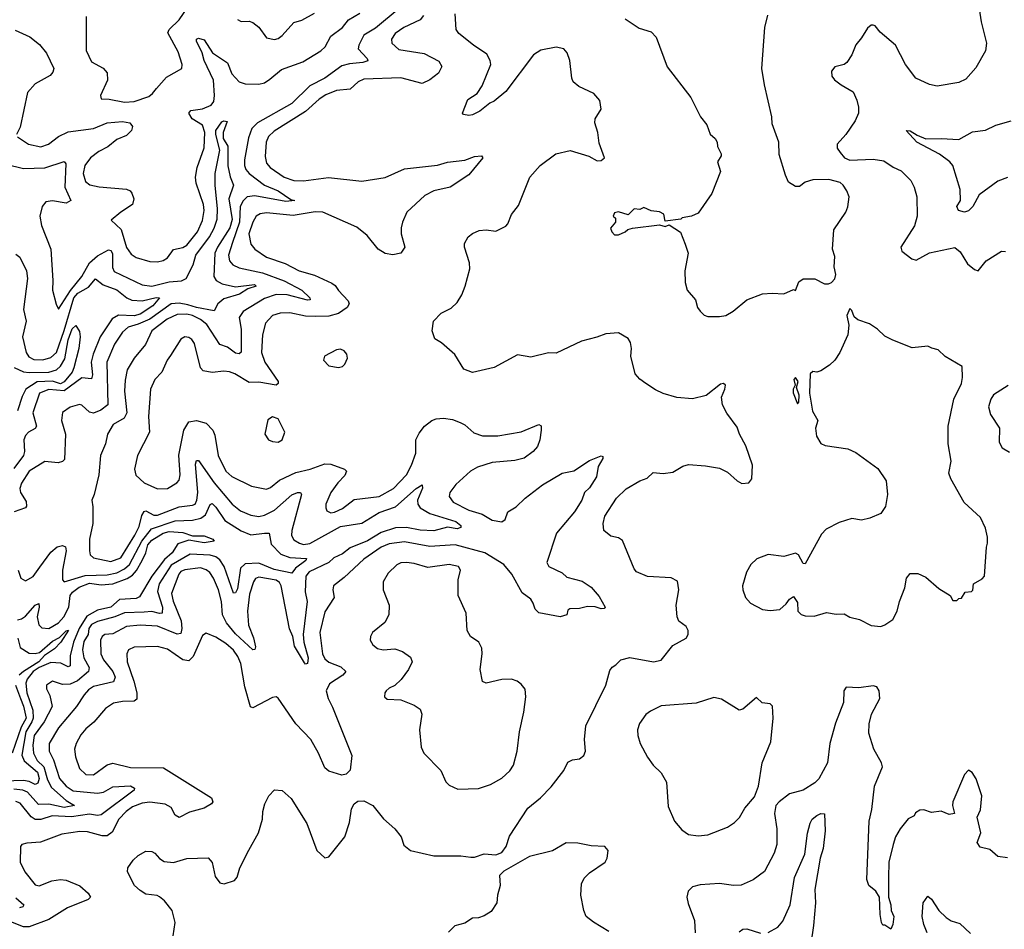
# Model space of a CAD drawing. Extents: x 2056909 to 2160450, y 827444 to 1016825.
# Tile 175 of 256: x 2127776 to 2132839, y 893029 to 897705. Entities that reach past the tile are written whole.
import ezdxf

# ---------------------------------------------------------------- set-up
doc = ezdxf.new("R2010")
doc.units = 0

msp = doc.modelspace()

# ---------------------------------------------------------------- linework, layer by layer
at = {"layer": '0CON10XD'}
for points in [[(2132704.3, 897795), (2132720, 897695), (2132747.5, 897585), (2132742.9, 897545), (2132693, 897457), (2132640.3, 897399.7), (2132605, 897382.9), (2132494.2, 897364.2), (2132455, 897371.4), (2132384.2, 897405), (2132331.1, 897475), (2132279.4, 897575), (2132200.2, 897640.2), (2132175, 897673.3), (2132165, 897676.7), (2132155, 897676.2), (2132135, 897661.2), (2132105, 897611.2), (2132075, 897576.7), (2132055.7, 897524.3), (2132028.8, 897485), (2132015.5, 897474.5), (2131967.2, 897462.8), (2131950.1, 897439.9), (2131951.2, 897415), (2131966.2, 897396.2), (2131999.6, 897369.6), (2132061.9, 897335), (2132081.4, 897291.4), (2132089.5, 897255), (2132088.9, 897225), (2132071.9, 897185), (2132024.4, 897115), (2131980, 897065), (2131980, 897045), (2131995, 897021.9), (2132017.5, 896995), (2132045, 896982.7), (2132165, 896987.6), (2132219.3, 896979.3), (2132267.2, 896947.2), (2132308.7, 896928.7), (2132358, 896878), (2132375.4, 896845), (2132389.2, 896795), (2132390.8, 896695), (2132377.5, 896645), (2132306.7, 896535), (2132312.5, 896515), (2132363.3, 896475), (2132385, 896469.2), (2132455, 896507.5), (2132585, 896534.2), (2132611.4, 896511.4), (2132650, 896450), (2132685, 896421.2), (2132705, 896413.3), (2132745, 896466), (2132824.1, 896515.9), (2132845, 896513.8)], [(2129727.8, 897762.2), (2129605, 897661.4), (2129544.7, 897625.3), (2129519.6, 897575), (2129516.4, 897555), (2129562.9, 897505), (2129566.3, 897493.7), (2129540, 897485), (2129470.9, 897479.1), (2129431.6, 897468.4), (2129345, 897405.4), (2129268.4, 897365), (2129175.9, 897275), (2128999.1, 897175), (2128968.8, 897145), (2128951.8, 897098.2), (2128931.5, 896985), (2128931, 896955), (2128937.9, 896935), (2128955, 896914.2), (2129035, 896855.2), (2129105, 896824.8), (2129170.3, 896780.3), (2129190, 896775), (2129145, 896770.6), (2128985, 896800.5), (2128945, 896794.2), (2128925, 896774.6), (2128908.8, 896745), (2128906, 896665), (2128870.4, 896560.4), (2128849.4, 896495), (2128855, 896465.6), (2128871.5, 896445), (2128905, 896429.7), (2129025, 896403.2), (2129135, 896362.4), (2129227.1, 896315), (2129268.1, 896275), (2129268.8, 896265), (2129255, 896263.5), (2129151.5, 896291.5), (2129095, 896291.9), (2129035, 896272.6), (2128924.4, 896205), (2128903.6, 896175), (2128914.3, 896114.3), (2128914.5, 895995.5), (2128905, 895986.7), (2128885, 895991.6), (2128845, 896021.3), (2128805, 896036.2), (2128737.6, 896137.6), (2128705, 896163.5), (2128665, 896184.5), (2128635, 896191.2), (2128585, 896189.6), (2128533.5, 896166.5), (2128454.7, 896105), (2128423.4, 896035), (2128364.4, 895965.6), (2128329.1, 895905), (2128317.7, 895852.3), (2128314.3, 895795), (2128326.3, 895683.7), (2128312.4, 895657.6), (2128256.1, 895623.9), (2128226.7, 895575), (2128216.2, 895525), (2128190.8, 895465), (2128181.8, 895365), (2128159.2, 895265), (2128146, 895235), (2128151.7, 895201.7), (2128150.9, 895115), (2128135.4, 895035.4), (2128134.6, 894975), (2128138.5, 894955), (2128155, 894938.2), (2128245, 894919.8), (2128295, 894939.3), (2128367.7, 895055), (2128389.4, 895100.6), (2128403, 895157), (2128415, 895176.2), (2128425, 895179.6), (2128465, 895158.8), (2128485, 895158.2), (2128595, 895200.5), (2128665, 895208.7), (2128677.4, 895215), (2128687, 895235), (2128691.2, 895275), (2128679.3, 895420.7), (2128685, 895438.6), (2128695, 895439.5), (2128775.2, 895325), (2128868.4, 895215), (2128911.1, 895181.1), (2128965, 895158.6), (2129005, 895152), (2129035, 895158.9), (2129085.4, 895184.6), (2129175, 895262.8), (2129205, 895275.4), (2129220, 895275), (2129224.3, 895264.3), (2129175, 895078.8), (2129172.8, 895052.8), (2129185, 895031.1), (2129215, 895014.1), (2129235, 895008.1), (2129268, 895012), (2129425, 895100.3), (2129535, 895117.6), (2129625, 895171.3), (2129708.5, 895201.5), (2129815, 895295.9), (2129845, 895313.3), (2129847, 895297), (2129821.5, 895235), (2129823.1, 895215), (2129835.2, 895195.2), (2129885, 895166.7), (2130018.1, 895125), (2130044.2, 895105), (2130044, 895095), (2130025, 895088.5), (2129975, 895097.1), (2129905, 895076.9), (2129835, 895080.8), (2129765, 895095.2), (2129707.8, 895092.2), (2129635, 895068.3), (2129565, 895026.5), (2129475, 894990.9), (2129435, 894959.1), (2129391.4, 894938.6), (2129364.7, 894915), (2129265, 894867.1), (2129247.6, 894845), (2129244.4, 894764.4), (2129253.8, 894715), (2129233.1, 894545), (2129236.9, 894505), (2129258.6, 894425), (2129255, 894396), (2129245, 894392), (2129239.4, 894399.4), (2129189.2, 894485), (2129179.6, 894535), (2129163.7, 894573.7), (2129121, 894795), (2129111.4, 894811.4), (2129095, 894823.3), (2129005, 894839.4), (2128988.1, 894831.9), (2128978.7, 894815), (2128957.8, 894752.2), (2128946.8, 894665), (2128952.2, 894592.2), (2128977.7, 894527.7), (2128987.9, 894482.1), (2128985, 894466.7), (2128975, 894465.7), (2128885, 894548.8), (2128839.6, 894605), (2128819, 894645), (2128812.6, 894715), (2128797.9, 894775), (2128772.9, 894835), (2128753.5, 894863.5), (2128735, 894877.5), (2128705, 894888), (2128625, 894877.7), (2128605, 894868.8), (2128593.3, 894855), (2128556.8, 894755), (2128564.7, 894715.3), (2128605.6, 894615), (2128610.2, 894575), (2128605, 894550), (2128585, 894546.4), (2128485, 894588.1), (2128395, 894593.3), (2128325, 894585.2), (2128255, 894547.9), (2128213.3, 894545), (2128198.9, 894535), (2128190.6, 894515), (2128193.3, 894445), (2128206.9, 894415), (2128254.7, 894354.7), (2128265.9, 894325), (2128257.9, 894302.1), (2128155, 894276.5), (2128129.8, 894260.2), (2128107.1, 894235), (2128067.5, 894175), (2127974.7, 894065), (2127927.1, 893985), (2127926.8, 893945), (2127949.7, 893899.7), (2127980.2, 893805), (2128015, 893764.8), (2128051.4, 893741.4), (2128175, 893728.7), (2128207.3, 893735), (2128255, 893760.9), (2128345, 893766.3), (2128365.3, 893755.3), (2128363.8, 893745), (2128195, 893617), (2128175, 893614), (2128135, 893620.3), (2128042.6, 893607.4), (2127942.9, 893612.9), (2127885, 893592.9), (2127855, 893592.8), (2127835, 893606.8), (2127777.3, 893677.3), (2127755, 893686)], [(2128118.3, 897721.7), (2128117, 897547), (2128145, 897488), (2128205.5, 897455.5), (2128225, 897432.5), (2128226.9, 897395), (2128191.4, 897315), (2128195, 897298.8), (2128235, 897296.9), (2128315, 897280.8), (2128365, 897284.1), (2128439.6, 897310.4), (2128459.4, 897325), (2128478.6, 897351.4), (2128530.9, 897409.1), (2128610, 897455), (2128611.4, 897475), (2128590.2, 897540.2), (2128537, 897637), (2128543.6, 897655), (2128595.4, 897705), (2128639.6, 897770.4)], [(2128690, 896615), (2128715, 896672.5), (2128723.5, 896725), (2128720, 896755), (2128682.6, 896865), (2128680.2, 896895), (2128688.8, 896945), (2128723.6, 897046.4), (2128728.1, 897125), (2128715, 897162.2), (2128662.2, 897195), (2128645.6, 897225), (2128655, 897239.1), (2128715, 897246.8), (2128760, 897265), (2128774.7, 897285), (2128777.7, 897315), (2128771.5, 897395), (2128724.8, 897495), (2128713.3, 897535), (2128684.2, 897595), (2128684.7, 897605.3), (2128695, 897610), (2128725, 897601.2), (2128766.5, 897535), (2128844, 897484), (2128866.5, 897426.5), (2128905, 897386.5), (2128935.4, 897375.4), (2129005, 897373.9), (2129035, 897381.1), (2129061.3, 897398.7), (2129121.5, 897448.5), (2129232, 897488), (2129325, 897545.3), (2129346.1, 897565), (2129375, 897620.9), (2129435.1, 897664.9), (2129465.9, 897705), (2129525, 897738.2)], [(2128895.5, 897705.5), (2128915, 897695.6), (2128955, 897697.5), (2128975, 897690.8), (2129005, 897667.1), (2129045, 897611.2), (2129085.9, 897604.1), (2129105, 897608.8), (2129125, 897624.2), (2129185, 897690.8), (2129226.6, 897703.4), (2129290.9, 897739.1)], [(2130742.7, 896072.7), (2130665, 896053.3), (2130535, 895990.8), (2130495, 895993.3), (2130405, 895970.8), (2130335, 895982.5), (2130215, 895917.5), (2130105, 895892), (2130059.2, 895909.2), (2130013.2, 895983.2), (2129945, 896043.3), (2129910, 896065), (2129897.5, 896105), (2129903.9, 896156.1), (2129942.7, 896197.3), (2129995, 896222), (2130025, 896251.2), (2130049.1, 896290.9), (2130066, 896335), (2130090, 896425), (2130088.8, 896455), (2130063.8, 896535), (2130063.8, 896555), (2130081.7, 896588.3), (2130103.9, 896606.1), (2130138.8, 896621.2), (2130175, 896624.3), (2130225, 896618.8), (2130275, 896644), (2130285.8, 896655), (2130305, 896703.3), (2130340.3, 896749.7), (2130399.4, 896895), (2130452.9, 896955), (2130532, 897015), (2130607, 897033), (2130702.8, 897002.8), (2130745, 896980), (2130765, 896981.2), (2130783.3, 896995), (2130755, 897070), (2130748.8, 897125), (2130732.5, 897175), (2130735.7, 897195), (2130765.7, 897245), (2130759.7, 897289.7), (2130728.8, 897325), (2130651.7, 897361.7), (2130622, 897385), (2130614.3, 897405), (2130604.4, 897495), (2130590.6, 897535), (2130574, 897555), (2130535, 897564.5), (2130455, 897547.8), (2130418, 897525), (2130275, 897336.7), (2130215, 897286.7), (2130193.9, 897276.1), (2130142.5, 897235), (2130105, 897216.7), (2130085, 897213.3), (2130058.3, 897218.3), (2130052.5, 897225), (2130080, 897295), (2130127.5, 897325), (2130154.2, 897365.8), (2130198, 897475), (2130195.8, 897495.8), (2130177.6, 897527.6), (2130108.6, 897575), (2130034.7, 897634.7), (2130019.4, 897655), (2130015.5, 897735)], [(2129852.5, 897727.5), (2129835.6, 897705), (2129751.4, 897665), (2129706.9, 897635), (2129686.9, 897605), (2129688.6, 897585), (2129725, 897552.7), (2129855, 897531.5), (2129931.5, 897491.5), (2129946.2, 897465), (2129929.9, 897430.1), (2129885, 897396.7), (2129845, 897377.8), (2129735, 897406), (2129545, 897399.3), (2129515.6, 897385), (2129475, 897348.2), (2129405, 897340.4), (2129350.3, 897319.7), (2129315, 897296), (2129245, 897232.5), (2129085, 897132.1), (2129055.5, 897105), (2129043.9, 897075), (2129037.4, 897002.6), (2129045, 896968), (2129064.4, 896945), (2129135, 896895.4), (2129185, 896878), (2129235, 896876.3), (2129363.9, 896893.9), (2129535, 896874.4), (2129655, 896893.5), (2129755, 896938.8), (2129925, 896957.5), (2129975, 896973.1), (2130065, 896982.7), (2130115, 897002.2), (2130150, 897005), (2130157.5, 896995), (2130085, 896908), (2129988.8, 896845), (2129905.2, 896824.8), (2129859.3, 896800.7), (2129766.7, 896715), (2129744.2, 896664.2), (2129736.5, 896635), (2129737.3, 896605), (2129755.8, 896535), (2129735, 896504.4), (2129695, 896496.5), (2129655, 896503.6), (2129619.2, 896525), (2129562.5, 896595), (2129508.7, 896638.7), (2129335, 896715.3), (2129295, 896717.1), (2129181.8, 896698.2), (2129045, 896711.9), (2129012.6, 896707.4), (2128991.5, 896695), (2128974.1, 896665), (2128953.2, 896605), (2128965, 896552), (2128984.7, 896524.7), (2129045, 896484.6), (2129141.1, 896451.1), (2129212.9, 896415), (2129291.6, 896391.6), (2129380.6, 896350.6), (2129398, 896338), (2129415, 896313.5), (2129465, 896259.2), (2129470, 896245), (2129459.4, 896225), (2129415, 896194.7), (2129365, 896181.2), (2129295, 896178.7), (2129245, 896181.9), (2129165, 896197.6), (2129115, 896197.1), (2129075, 896184.5), (2129040, 896145), (2129024.7, 896085.3), (2129019.5, 895995), (2129036.1, 895945), (2129104.5, 895845), (2129105.4, 895834.6), (2129095, 895825.6), (2129005, 895842), (2128955, 895840), (2128881.4, 895885), (2128855, 895894.6), (2128825, 895897.7), (2128765, 895891.5), (2128719.4, 895899.4), (2128705.4, 895915.4), (2128675, 896040), (2128661.2, 896061.2), (2128645, 896072), (2128625, 896074.2), (2128605, 896062.5), (2128551.9, 895978.1), (2128534.4, 895955), (2128507.2, 895892.8), (2128470.6, 895855), (2128448.5, 895805), (2128438.8, 895665), (2128443.1, 895585), (2128381.5, 895465), (2128365.7, 895395), (2128373.4, 895363.4), (2128415, 895324.5), (2128485, 895292.7), (2128535, 895294.5), (2128584.4, 895325), (2128595, 895338), (2128601.5, 895365), (2128594.1, 895465.9), (2128619.6, 895595), (2128645, 895637.8), (2128685, 895644.4), (2128735, 895631.1), (2128769.5, 895595), (2128779.2, 895569.2), (2128796.9, 895465), (2128835.4, 895385), (2128867, 895357), (2128967.3, 895307.3), (2129045, 895291.5), (2129065, 895300.5), (2129111.7, 895338.3), (2129195, 895377.5), (2129270, 895395), (2129345, 895422), (2129375, 895421.1), (2129446.7, 895395), (2129455.6, 895385), (2129448.3, 895361.7), (2129412.2, 895325), (2129375.6, 895275), (2129350.8, 895215), (2129349.2, 895195), (2129355, 895181.2), (2129375, 895170.8), (2129394.2, 895174.2), (2129435, 895192.9), (2129495, 895238.5), (2129625, 895254.7), (2129697.9, 895295), (2129764.5, 895365), (2129790.5, 895415), (2129813.2, 895476.8), (2129812.9, 895545), (2129829.7, 895580.3), (2129857.5, 895615), (2129895.4, 895644.6), (2129916.9, 895653.1), (2129955, 895656.1), (2130000.5, 895650.5), (2130040.8, 895635), (2130065, 895622.2), (2130110.8, 895580.8), (2130155, 895566.5), (2130235, 895566.2), (2130355, 895586.9), (2130445, 895623.8), (2130456.9, 895616.9), (2130457.5, 895595), (2130451.1, 895545), (2130438.3, 895511.7), (2130416.2, 895485), (2130369.3, 895450.7), (2130321.2, 895438.8), (2130205, 895428.2), (2130129.2, 895405), (2130093.6, 895385), (2130018.5, 895315), (2129987.8, 895275), (2129983.6, 895253.6), (2130005, 895224.4), (2130085, 895183.9), (2130154.1, 895164.1), (2130205, 895132.9), (2130255.5, 895124.5), (2130272.5, 895135), (2130286, 895175), (2130328.3, 895201.7), (2130374.4, 895245.6), (2130465, 895313.8)], [(2130889.7, 897709.7), (2130961.7, 897661.7), (2131022.3, 897642.3), (2131048.8, 897615), (2131105, 897462.5), (2131226.7, 897305), (2131276.2, 897205), (2131310, 897165), (2131326.4, 897116.4), (2131352.5, 897095), (2131362.5, 897075), (2131363.6, 897053.6), (2131382.5, 897015), (2131382.5, 897005), (2131363.9, 896973.9), (2131378.8, 896925), (2131335, 896812.5), (2131265, 896710), (2131230, 896695), (2131183, 896687), (2131175, 896680), (2131095, 896670), (2131087.5, 896705), (2131065, 896717.5), (2131023, 896723), (2130985, 896740), (2130965, 896730), (2130935, 896732.5), (2130905, 896702.5), (2130855, 896716.7), (2130835, 896712.5), (2130827.5, 896695), (2130840, 896685), (2130840, 896665), (2130813, 896633), (2130820, 896615), (2130835, 896600), (2130855, 896600), (2130890, 896615), (2130903, 896627), (2130927, 896633), (2131065, 896650), (2131095, 896642.5), (2131115, 896650), (2131173, 896613), (2131198.3, 896551.7), (2131213.8, 896505), (2131196.1, 896413.9), (2131198.6, 896355), (2131207.5, 896315), (2131250.8, 896265), (2131261.2, 896225), (2131275, 896206.7), (2131295, 896186.7), (2131315, 896180), (2131375, 896178.8), (2131407.5, 896185), (2131445, 896206), (2131515, 896265.8), (2131595, 896295.8), (2131645, 896300), (2131705, 896296), (2131755, 896317.5), (2131765, 896312.5), (2131781.7, 896358.3), (2131805, 896372.5), (2131865, 896373.3), (2131915, 896347.5), (2131935, 896347.5), (2131950, 896355), (2131967, 896373), (2131972.5, 896395), (2131963.3, 896435), (2131968.3, 896488.3), (2131956.1, 896526.1), (2131962.5, 896625), (2132024.2, 896715), (2132035, 896742.5), (2132040.8, 896795), (2132029.2, 896825), (2132010.8, 896855), (2131995, 896868.6), (2131935.9, 896884.1), (2131855, 896882), (2131815, 896870), (2131785, 896848), (2131765, 896848), (2131729.2, 896869.2), (2131713.8, 896906.2), (2131681.7, 897011.7), (2131680, 897075), (2131645, 897170), (2131644, 897205), (2131605, 897370), (2131592.9, 897455), (2131607.5, 897665), (2131622.3, 897727.7)], [(2127751.6, 897651.6), (2127827, 897617), (2127877.9, 897577.9), (2127913.5, 897533.5), (2127951.2, 897455), (2127946.8, 897435), (2127932.5, 897417.5), (2127855.7, 897375), (2127815, 897330.8), (2127777.5, 897152.5), (2127760, 897115)], [(2127705, 896962.4), (2127795, 896939.7), (2127905, 896944.2), (2128005, 896976.9), (2128013.1, 896965), (2128007.7, 896845), (2128038.1, 896775), (2128015, 896762.2), (2127945, 896774.1), (2127910.7, 896769.3), (2127890.4, 896745), (2127879.2, 896695), (2127887, 896647), (2127935.4, 896525), (2127946.8, 896365), (2127944.6, 896315), (2127962.5, 896242.5), (2127975, 896216.7), (2128037.4, 896312.6), (2128095, 896384.7), (2128135.1, 896454.9), (2128175, 896491.3), (2128232.8, 896522.8), (2128245, 896518.2), (2128252.8, 896502.8), (2128252.1, 896432.1), (2128261.4, 896411.4), (2128405, 896342.8), (2128455, 896335.3), (2128545, 896356.8), (2128607.2, 896362.8), (2128631.1, 896375), (2128667.9, 896445), (2128681.6, 896495), (2128750.9, 896589.1), (2128775.8, 896634.2), (2128790.4, 896679.6), (2128793.4, 896733.4), (2128781.1, 896855), (2128781.6, 896915), (2128804, 897035), (2128783.9, 897115), (2128784.8, 897135), (2128815, 897179.4), (2128825.8, 897185.8), (2128841.7, 897181.7), (2128822.5, 897125), (2128822.5, 897095), (2128845.7, 897055), (2128845.5, 896954.5), (2128857.6, 896897.6), (2128875.5, 896855), (2128851.5, 896785), (2128867.7, 896677.7), (2128856.9, 896635), (2128792.2, 896535), (2128779.2, 896505), (2128774.8, 896384.8), (2128786.5, 896365), (2128817, 896347), (2128885, 896332.5), (2128983.8, 896343.8), (2128992, 896335), (2128948.8, 896321.2), (2128906.7, 896295), (2128825, 896269.8), (2128795.3, 896245), (2128775, 896208.5), (2128685, 896225.4), (2128640.1, 896240.1), (2128595, 896248.7), (2128555, 896243.8), (2128445, 896166.5), (2128385, 896139.3), (2128333.1, 896125), (2128305, 896098.5), (2128262.8, 896037.2), (2128223.8, 895945), (2128228.4, 895725), (2128192.7, 895697.3), (2128155, 895682.8), (2128135, 895687.1), (2128095, 895723.1), (2128082.6, 895727.4), (2128035, 895713.5), (2127995, 895685.7), (2127990.4, 895645), (2128010.7, 895575), (2128005.6, 895445), (2127995.4, 895434.6), (2127973.2, 895426.8), (2127905, 895433.8), (2127825, 895384.6), (2127785, 895322.7), (2127776.7, 895295), (2127780.5, 895275), (2127808.1, 895228.1), (2127810, 895205), (2127804.7, 895195.3), (2127747.5, 895175)], [(2127765, 897103.3), (2127820.8, 897065), (2127885, 897051.3), (2127924.3, 897065), (2127975, 897104), (2128025, 897128.7), (2128155, 897146.3), (2128225.6, 897174.4), (2128305, 897181.9), (2128342.5, 897175), (2128355.5, 897155.5), (2128350.5, 897135), (2128325, 897109.2), (2128275, 897088.6), (2128229, 897051), (2128182.7, 897027.3), (2128139.7, 896995), (2128110, 896955), (2128102.1, 896915), (2128113.4, 896873.4), (2128136.2, 896856.2), (2128185, 896845.3), (2128324.6, 896834.6), (2128344, 896825), (2128352.8, 896812.8), (2128363.1, 896785), (2128355.6, 896755), (2128295, 896716.4), (2128246.2, 896675), (2128297, 896627), (2128324.5, 896534.5), (2128349.3, 896499.3), (2128375, 896482.2), (2128445, 896462.7), (2128485, 896460.8), (2128513.5, 896466.5), (2128535, 896481.1), (2128565.8, 896524.2), (2128615, 896534.6), (2128635, 896545.4), (2128690, 896615)], [(2132855, 896893.1), (2132806, 896875), (2132710, 896805), (2132677.7, 896745), (2132655, 896722.2), (2132635, 896715.6), (2132603.8, 896723.8), (2132595.7, 896745), (2132614.4, 896775), (2132612.5, 896832.5), (2132574.2, 896955), (2132558, 896975), (2132505, 897014.4), (2132389.5, 897075), (2132334, 897136), (2132355, 897134.3), (2132390.8, 897110.8), (2132435, 897092), (2132514.7, 897094.7), (2132605, 897089.2), (2132675, 897128.6), (2132742.4, 897137.6), (2132795, 897162.5), (2132875, 897185.6)], [(2127755, 896499.2), (2127775.8, 896485), (2127811.4, 896415), (2127816.2, 896375), (2127796, 896215), (2127809.7, 896155), (2127790, 896075), (2127808.9, 895995), (2127822, 895972), (2127848.1, 895958.1), (2127895, 895957), (2127935, 895968.4), (2127965, 895994.8), (2128005, 896107), (2128054, 896275.9), (2128075, 896298.7), (2128129.4, 896330.6), (2128165, 896373.2), (2128205, 896341.4), (2128276, 896316), (2128326.6, 896275), (2128352.5, 896262.5), (2128405, 896259.7), (2128477.3, 896277.3), (2128494.2, 896275), (2128459.8, 896235), (2128395, 896191.2), (2128365, 896182.4), (2128284.2, 896185.8), (2128252, 896168), (2128189.5, 896075), (2128153.5, 895986.5), (2128142.6, 895945), (2128150.7, 895879.3), (2128145, 895859.6), (2128095, 895863.9), (2128005, 895797.6), (2127925, 895804.6), (2127876.7, 895785), (2127842.4, 895685), (2127862.5, 895615), (2127855, 895603.3), (2127821.1, 895585), (2127805, 895567.5), (2127797.6, 895545), (2127800.2, 895485), (2127795.3, 895465), (2127745, 895398.4)], [(2132203.6, 894586.4), (2132225, 894593.8), (2132265, 894621.2), (2132287.5, 894665), (2132300, 894715), (2132328, 894785), (2132336.7, 894835), (2132355, 894857.5), (2132395, 894858.8), (2132435, 894840), (2132501.7, 894781.7), (2132560, 894745), (2132575, 894720), (2132595, 894720), (2132605, 894730), (2132618.3, 894731.7), (2132638.3, 894761.7), (2132670, 894765), (2132677, 894773), (2132680, 894805), (2132725, 894830), (2132737.5, 894845), (2132747, 894993), (2132753.3, 895015), (2132753.3, 895045), (2132741.7, 895091.7), (2132715.8, 895145.8), (2132632.7, 895222.7), (2132564.1, 895344.1), (2132554.1, 895374.1), (2132566, 895435), (2132550, 895525), (2132550.8, 895615), (2132580, 895755), (2132618, 895835), (2132623.3, 895865), (2132621.7, 895921.7), (2132534.2, 895974.2), (2132498.3, 896008.3), (2132466.2, 896016.2), (2132445, 896026.7), (2132365, 896018.8), (2132265, 896058), (2132225, 896078.8), (2132186.7, 896115), (2132145, 896142.5), (2132085, 896162.5), (2132067, 896177), (2132055, 896210), (2132045, 896220), (2132030, 896185), (2132038.8, 896135), (2132034, 896085), (2131993.3, 895995), (2131967.5, 895955), (2131940.7, 895929.3), (2131895, 895900), (2131875, 895893.8), (2131853.9, 895896.1), (2131840, 895885), (2131837.1, 895785), (2131853.4, 895693.4), (2131880, 895645), (2131868.5, 895605), (2131873.5, 895565), (2131895, 895526.7), (2131917, 895517), (2132035, 895498.8), (2132075, 895480), (2132188.3, 895398.3), (2132231.2, 895335), (2132238.8, 895265), (2132227.7, 895202.3), (2132203.6, 895166.4), (2132147.7, 895142.3), (2132105, 895132), (2132055, 895141.2), (2131989.7, 895120.3), (2131923.2, 895086.8), (2131899.1, 895060.9), (2131815, 894907.5), (2131805, 894910), (2131780, 894955), (2131765, 894963.3), (2131705, 894946.2), (2131624.2, 894955.8), (2131565.8, 894934.2), (2131535.7, 894904.3), (2131514, 894865), (2131493.3, 894795), (2131493.8, 894775), (2131508.8, 894735), (2131533.8, 894705), (2131595, 894673.8), (2131635, 894668.8), (2131685, 894673.8), (2131717.7, 894702.3), (2131735, 894726.7), (2131755, 894740), (2131775, 894710), (2131777.5, 894665), (2131795, 894647.5), (2131815, 894640), (2131861.7, 894638.3), (2131925, 894658), (2131975, 894648.8), (2132015, 894651.2), (2132044.1, 894634.1), (2132095, 894621.2), (2132155, 894591.2), (2132203.6, 894586.4)], [(2127746.5, 895916.5), (2127794.9, 895894.9), (2127825, 895890.7), (2127926, 895894), (2127964.3, 895905.7), (2127986.1, 895923.9), (2128007.7, 895962.3), (2128025, 896060), (2128045, 896116.2), (2128065, 896133.3), (2128082.8, 896102.8), (2128086.5, 896075), (2128080.5, 896015), (2128054.4, 895915), (2128045, 895893.3), (2128005, 895843.3), (2127985, 895834.1), (2127945, 895846.5), (2127865, 895844), (2127807.7, 895805), (2127787.6, 895767.6), (2127764.8, 895695)], [(2128564.2, 892995.8), (2128575.8, 893065), (2128560, 893125), (2128520, 893175), (2128495, 893196), (2128482.7, 893202.7), (2128425, 893210), (2128395, 893228), (2128366, 893255), (2128330, 893325), (2128332.5, 893345), (2128360, 893385), (2128385, 893409.2), (2128425, 893430.8), (2128455, 893430), (2128471.2, 893421.2), (2128495, 893393.8), (2128518.3, 893378.3), (2128566.9, 893373.1), (2128635, 893392.9), (2128745, 893396.2), (2128765, 893373.3), (2128781.3, 893301.3), (2128805, 893268), (2128827.7, 893262.3), (2128880.3, 893279.7), (2128893.4, 893296.6), (2128908.1, 893345), (2128953.7, 893436.3), (2129004.2, 893525), (2129024, 893595), (2129025.8, 893635), (2129035.8, 893675), (2129056, 893715), (2129086.4, 893746.4), (2129125, 893742), (2129171.3, 893701.3), (2129252.7, 893572.7), (2129304.5, 893434.5), (2129345, 893396.7), (2129365, 893402.5), (2129448, 893505), (2129471.2, 893578.8), (2129482.1, 893647.9), (2129496, 893675), (2129515, 893687.8), (2129545, 893690.4), (2129591.4, 893665), (2129646.7, 893596.7), (2129705.5, 893545.5), (2129738, 893505), (2129751.7, 893461.7), (2129785, 893433.8), (2129905, 893406.2), (2130045, 893406.7), (2130095, 893400), (2130115, 893400), (2130165, 893417.5), (2130225, 893412.5), (2130255, 893423.8), (2130278, 893455), (2130295, 893507.5), (2130388.3, 893651.7), (2130453.3, 893705), (2130509.1, 893760.9), (2130574.4, 893845.6), (2130595, 893888.8), (2130618.8, 893901.2), (2130655, 893906), (2130676.6, 893923.4), (2130685.6, 893945), (2130680.6, 894005), (2130686.7, 894075), (2130790, 894285), (2130809.7, 894360.3), (2130822.5, 894377.5), (2130841.3, 894388.7), (2130866.7, 894415), (2130913.4, 894426.6), (2131035, 894403.8), (2131075, 894413.1), (2131135, 894488), (2131202.5, 894525), (2131212.5, 894545), (2131212.5, 894565), (2131202.5, 894585), (2131165, 894613.3), (2131156, 894635), (2131152.1, 894695), (2131164.4, 894774.4), (2131159.2, 894819.2), (2131125, 894835.7), (2131003.4, 894843.4), (2130947.3, 894867.3), (2130935, 894882.5), (2130875, 895027.5), (2130855, 895041.2), (2130815, 895050), (2130779.3, 895079.3), (2130776, 895115), (2130785, 895152.5), (2130845, 895245.8), (2130895, 895293.5), (2130964, 895335), (2131002.1, 895347.9), (2131033.3, 895376.7), (2131085, 895372.5), (2131135, 895379.5), (2131185, 895410), (2131215, 895418.2), (2131302, 895412), (2131375, 895399.1), (2131415, 895378.5), (2131465, 895334.4), (2131488.6, 895321.4), (2131525, 895323.8), (2131541.2, 895345), (2131544.2, 895415), (2131510, 895515), (2131477.5, 895575), (2131465, 895611.2), (2131411.8, 895681.8), (2131390.5, 895725), (2131384.3, 895765), (2131402.2, 895805), (2131405, 895826.7), (2131395, 895834.3), (2131378.9, 895831.1), (2131305, 895773.3), (2131235, 895756.2), (2131155, 895763.1), (2131085, 895784.4), (2131045, 895802.5), (2130995, 895835.7), (2130965, 895857.5), (2130941.4, 895885), (2130918, 895975), (2130921.2, 896015), (2130916.7, 896045), (2130905, 896066.7), (2130855, 896096), (2130789.7, 896090.3), (2130742.7, 896072.7)], [(2129415, 895918), (2129435, 895922), (2129448, 895935), (2129461.2, 895965), (2129457.5, 895985), (2129445, 896002.5), (2129425, 896011.2), (2129405, 896008.8), (2129343.8, 895975), (2129338, 895955), (2129365, 895926), (2129415, 895918)], [(2131775, 895730), (2131781.7, 895738.3), (2131783.3, 895775), (2131770, 895815), (2131778.8, 895845), (2131765, 895866.2), (2131756.7, 895855), (2131763.6, 895826.4), (2131753.3, 895805), (2131753, 895787), (2131775, 895730)], [(2132858.1, 895825), (2132783.2, 895776.8), (2132769.7, 895755), (2132758.2, 895715), (2132768.5, 895675), (2132814.4, 895605), (2132813, 895533), (2132828, 895505), (2132865, 895481.9)], [(2129105, 895534.2), (2129126, 895545), (2129138.8, 895585), (2129105, 895653.3), (2129075, 895664), (2129052.1, 895647.9), (2129036, 895575), (2129055, 895546.2), (2129075, 895536.2), (2129105, 895534.2)], [(2130465, 895313.8), (2130565, 895373.3), (2130625, 895386.2), (2130705, 895439.6), (2130765, 895462.5), (2130775, 895460), (2130775, 895450), (2130751.2, 895408.8), (2130742.5, 895355), (2130705, 895298.1), (2130680.8, 895275), (2130667.1, 895235), (2130628.2, 895175), (2130536.2, 895065), (2130486.9, 894915), (2130496, 894895), (2130565, 894861.4), (2130588.8, 894838.8), (2130668.7, 894818.7), (2130715, 894788.8), (2130755, 894740), (2130786.7, 894685), (2130781.7, 894678.3), (2130765, 894676.7), (2130735, 894687.5), (2130695, 894688.8), (2130655, 894678.8), (2130603.9, 894676.1), (2130595, 894670), (2130590, 894645), (2130554.5, 894635.5), (2130446.1, 894656.1), (2130426.9, 894675), (2130415.4, 894705), (2130405, 894725.7), (2130359.4, 894759.4), (2130306.2, 894855), (2130266.1, 894905), (2130168.1, 894965), (2130014.8, 895004.8), (2129885, 894996.3), (2129755, 895021.2), (2129675, 895010.4), (2129635, 894993.8), (2129545, 894932.6), (2129445, 894837.5), (2129388.8, 894795), (2129386, 894775), (2129393.1, 894735), (2129345, 894662), (2129318.5, 894555), (2129333.1, 894445), (2129345, 894420), (2129365, 894402.9), (2129427.7, 894377.7), (2129452.5, 894355), (2129438.1, 894335), (2129368.1, 894291.9), (2129352.5, 894255), (2129362, 894215), (2129385, 894170.6), (2129483.5, 893923.5), (2129475, 893848.1), (2129455, 893826.5), (2129431.7, 893821.7), (2129365, 893842.5), (2129345, 893858.8), (2129312.9, 893935), (2129272.7, 894005), (2129195.7, 894085.7), (2129105, 894217.8), (2129095, 894223.5), (2129075, 894221.5), (2128975, 894168.1), (2128962.1, 894172.1), (2128933.8, 894275), (2128912, 894395), (2128897.7, 894432.3), (2128875, 894464.7), (2128835, 894498.8), (2128785, 894531.2), (2128735, 894552), (2128715, 894538.8), (2128668.1, 894431.9), (2128645, 894409.3), (2128614.8, 894414.8), (2128535, 894468.9), (2128485, 894482.3), (2128365, 894480.4), (2128335.7, 894465), (2128326.4, 894445), (2128327.5, 894405), (2128363.2, 894305), (2128378.1, 894245), (2128378.3, 894211.7), (2128365, 894201.5), (2128305, 894200.4), (2128258.1, 894191.9), (2128216.9, 894165), (2128156.5, 894093.5), (2128115, 894060), (2128090.4, 894029.6), (2128066.5, 893985), (2128057.9, 893955), (2128062.5, 893915), (2128083.1, 893855), (2128115.4, 893825.4), (2128155, 893823.5), (2128225.3, 893874.7), (2128255, 893884), (2128345, 893861.8), (2128515, 893858.9), (2128762, 893705), (2128768.8, 893685), (2128762.5, 893675), (2128725, 893651.5), (2128648.2, 893631.8), (2128595, 893604.5), (2128575.9, 893615.9), (2128555, 893655.6), (2128522.9, 893672.9), (2128445, 893682), (2128405, 893677.8), (2128355, 893658.6), (2128323.3, 893635), (2128285.9, 893595), (2128251.9, 893528.1), (2128225, 893509.6), (2128199.4, 893509.4), (2128125, 893530.6), (2128085, 893531.8), (2127992, 893518), (2127882.4, 893477.6), (2127812.7, 893472.7), (2127786.7, 893465), (2127780, 893455), (2127778.1, 893375), (2127802.9, 893325), (2127855, 893258.6), (2127875, 893253.5), (2127941.6, 893278.4), (2127985, 893285.3), (2128015, 893282.5), (2128085, 893252), (2128127.5, 893215), (2128140, 893195), (2128127, 893183), (2128020.8, 893139.2), (2127925, 893079.7), (2127825, 893042.7), (2127795, 893041.5), (2127687.5, 893085)], [(2127767.1, 894875), (2127782, 894835), (2127805, 894820), (2127845, 894842.9), (2127879.3, 894890.7), (2127935, 894968.2), (2127968.6, 894995), (2127995, 895002.5), (2128011.4, 894995), (2128015.3, 894975.3), (2127995.9, 894875), (2127995.6, 894825.6), (2128005, 894815.8), (2128111.7, 894848.3), (2128225, 894851), (2128275, 894860.9), (2128315, 894881.4), (2128340.8, 894905), (2128403.2, 895025), (2128452.8, 895087.2), (2128575, 895129.3), (2128665, 895132), (2128707, 895143), (2128730.9, 895159.1), (2128755, 895213.3), (2128765, 895218.5), (2128785, 895200), (2128831, 895131), (2128915, 895077), (2128965, 895057.1), (2129034.8, 895065.2)], [(2127765, 894620.6), (2127785, 894625.6), (2127805, 894639.5), (2127855, 894695.4), (2127874.1, 894704.1), (2127876.6, 894685), (2127866, 894635), (2127873.6, 894593.7), (2127889.4, 894579.4), (2127925, 894575.8), (2127975, 894604.4), (2128002.3, 894635), (2128029, 894685), (2128035.3, 894745), (2128048, 894762), (2128082.2, 894787.8), (2128135, 894808.8), (2128195, 894800.1), (2128255.3, 894804.7), (2128328, 894832), (2128355, 894849.2), (2128376.2, 894873.8), (2128405.4, 894924.6), (2128424.9, 894965), (2128434.5, 895005), (2128455, 895029.5), (2128513.3, 895065), (2128545, 895073.5), (2128615, 895069.4), (2128665, 895052.3), (2128725, 895051.2), (2128769.2, 895035), (2128776.2, 895025), (2128725, 895015.4), (2128645, 895030), (2128589.7, 895010.3), (2128559.2, 894965), (2128519.7, 894930.3), (2128455.1, 894845), (2128392, 894738), (2128375, 894730.3), (2128288.9, 894725), (2128245, 894684.6), (2128175, 894669), (2128121.6, 894638.4), (2128081.9, 894575), (2128052.4, 894505), (2128034.4, 894435), (2128035, 894383.6), (2128025, 894379.1), (2127987.1, 894397.1), (2127935, 894400.7), (2127875.5, 894374.5), (2127845.1, 894355), (2127814.1, 894315.9), (2127806.8, 894295), (2127812.7, 894245), (2127843.1, 894155), (2127844.3, 894115), (2127838.8, 894095), (2127806.7, 894045), (2127786.3, 893925), (2127799.4, 893895), (2127867, 893837), (2127875.3, 893805), (2127869.7, 893780.3), (2127855, 893773.2), (2127825, 893788.8), (2127795, 893794.9), (2127695, 893791.2)], [(2129034.8, 895065.2), (2129058.6, 895065), (2129068.4, 895008.4), (2129118.4, 894958.4), (2129165, 894941.2), (2129250, 894935), (2129247.8, 894925), (2129193.9, 894886.1), (2129175, 894859.5), (2129085, 894878.3), (2129005, 894911.6), (2128935, 894908.1), (2128910.5, 894885), (2128895, 894779.2), (2128885, 894759.5), (2128875, 894757.8), (2128827.6, 894895), (2128805, 894928.9), (2128784.1, 894944.1), (2128755, 894953), (2128652.7, 894957.3), (2128555, 894901.4), (2128492.9, 894805), (2128483.9, 894765), (2128510.3, 894685), (2128508.8, 894655), (2128495, 894652.2), (2128455, 894662.3), (2128415, 894659.9), (2128315, 894655.5), (2128265, 894634.8), (2128175, 894612.1), (2128145, 894596.1), (2128131.5, 894575), (2128128, 894545), (2128105, 894508.5), (2128099.4, 894465), (2128106.1, 894425), (2128133.5, 894375), (2128130, 894355), (2128072.9, 894307.1), (2128035, 894289.1), (2127995, 894287.5), (2127945, 894304), (2127914, 894285), (2127912.9, 894265), (2127930.7, 894230.7), (2127942.4, 894175), (2127901.6, 894095), (2127850.1, 894025), (2127843.1, 893975), (2127847, 893935), (2127865, 893896.7), (2127899.7, 893865), (2127917.8, 893797.8), (2127938.9, 893758.9), (2128015, 893690.8), (2128056.7, 893665), (2128003.9, 893656.1), (2127925, 893672.3), (2127871.6, 893671.6), (2127815, 893734.1), (2127792.5, 893745), (2127745, 893749.4)], [(2130029.3, 893749.3), (2130135, 893753.8), (2130195.9, 893774.1), (2130255, 893806.7), (2130295.9, 893844.1), (2130315, 893872.5), (2130334.4, 893945.6), (2130345.5, 894045), (2130368.2, 894145), (2130378.5, 894225), (2130375, 894263.3), (2130355, 894290), (2130333.3, 894305), (2130305, 894314.3), (2130255, 894312.9), (2130175, 894293.8), (2130155, 894302.5), (2130142.9, 894365), (2130154.3, 894445), (2130152.5, 894475), (2130136, 894505), (2130094, 894535), (2130076, 894565), (2130071.4, 894655), (2130030, 894745), (2130030, 894825), (2130042.2, 894875), (2130031.4, 894895), (2129985, 894904.6), (2129875, 894888.5), (2129805, 894909.2), (2129765, 894914.6), (2129735, 894912.7), (2129715, 894903.3), (2129669.8, 894860.2), (2129645.6, 894815), (2129644.3, 894775), (2129676.3, 894696.3), (2129674.4, 894645), (2129653, 894607), (2129589.2, 894555), (2129579.2, 894535), (2129578.6, 894515), (2129591.7, 894491.7), (2129615, 894473.1), (2129645, 894465.6), (2129705, 894470.8), (2129745, 894458), (2129785, 894428.8), (2129794.2, 894405), (2129775.5, 894364.5), (2129737, 894313), (2129705, 894282), (2129675, 894269.2), (2129660, 894255), (2129653.1, 894245), (2129652, 894225), (2129665, 894212), (2129735, 894208), (2129805, 894181.2), (2129835, 894160), (2129844.2, 894135), (2129831.4, 894055), (2129840, 893965), (2129854.4, 893934.4), (2129942, 893845), (2129967.7, 893787.7), (2129985, 893770), (2130029.3, 893749.3)], [(2127766.9, 894525), (2127777.5, 894477.5), (2127825, 894449), (2127855, 894446.7), (2127877.6, 894452.4), (2127945, 894510), (2127980.5, 894529.5), (2128015, 894564), (2128026.9, 894566.9), (2127986.6, 894505), (2127955, 894471), (2127902.8, 894437.2), (2127873.9, 894405), (2127794.7, 894355.3), (2127773.1, 894335)], [(2127754, 894285), (2127779.4, 894215), (2127795, 894176.9), (2127808.1, 894115), (2127782.5, 894067.5), (2127737.3, 893935)], [(2132856.1, 893396.1), (2132805, 893403.3), (2132765, 893440), (2132715, 893452), (2132700, 893475), (2132717.5, 893525), (2132699.1, 893605), (2132716, 893644), (2132722.7, 893715), (2132695, 893803.3), (2132673.3, 893835), (2132655, 893846.7), (2132634.6, 893825.4), (2132574.4, 893685), (2132572.2, 893665), (2132583.3, 893625), (2132555, 893619.5), (2132515, 893636.2), (2132465, 893628.8), (2132425, 893643.8), (2132405, 893642), (2132382.9, 893627.1), (2132375, 893612.5), (2132345, 893596.7), (2132304.2, 893545), (2132279.2, 893505), (2132267.1, 893465), (2132245.8, 893375), (2132243.9, 893296.1), (2132244.1, 893194.1), (2132256, 893155), (2132257.5, 893125), (2132271.2, 893095), (2132266.1, 893053.9), (2132255, 893030), (2132225, 893050), (2132215, 893050), (2132207.5, 893065), (2132200, 893105), (2132196.7, 893195), (2132177.5, 893225), (2132142.5, 893255), (2132131.2, 893285), (2132144.4, 893585), (2132157.5, 893645), (2132171.4, 893765), (2132213.1, 893865), (2132208.1, 893885), (2132167.8, 893955), (2132142.4, 894037.6), (2132144.4, 894085), (2132155.6, 894135), (2132199.2, 894215), (2132196.2, 894255), (2132183.3, 894275), (2132165, 894281.4), (2132090.9, 894270.9), (2132025, 894273.8), (2132014.4, 894255), (2132011.8, 894195), (2131971.4, 894088.6), (2131941.2, 893985), (2131929.1, 893885), (2131885, 893802.9), (2131865, 893782.2), (2131805, 893744.6), (2131735, 893726.4), (2131680.8, 893685), (2131664.3, 893665), (2131656.6, 893625), (2131670, 893545), (2131669.4, 893465), (2131655, 893420), (2131605, 893326.7), (2131547, 893283), (2131485, 893256), (2131445.9, 893254.1), (2131375, 893264.2), (2131275, 893258.6), (2131235, 893247.1), (2131212.9, 893225), (2131206.5, 893195), (2131212.6, 893162.6), (2131245.5, 893075), (2131249.3, 893010.7)], [(2131265, 893508.9), (2131315, 893514.5), (2131415, 893554.4), (2131451.1, 893578.9), (2131476.9, 893603.1), (2131505, 893652.5), (2131555, 893710), (2131574.5, 893765), (2131593.3, 893885), (2131637.6, 893992.4), (2131651.2, 894115), (2131646.1, 894176.1), (2131635, 894187.5), (2131593, 894193), (2131565, 894220), (2131495, 894160), (2131475, 894156.2), (2131385, 894212.5), (2131345, 894220.8), (2131255, 894191.9), (2131075, 894178.6), (2131018.9, 894151.1), (2130995, 894134.2), (2130962.6, 894087.4), (2130952.5, 894055), (2130954.2, 894025), (2130966.9, 893985), (2131003.4, 893913.4), (2131033.6, 893873.6), (2131075, 893833.8), (2131102.5, 893785), (2131110.3, 893660.3), (2131142.5, 893585), (2131180.2, 893540.2), (2131215, 893517.1), (2131265, 893508.9)], [(2131625, 893013.5), (2131675, 893040.6), (2131699.5, 893070.5), (2131737.5, 893155), (2131760, 893295), (2131813.3, 893415), (2131827, 893523), (2131841.4, 893575), (2131851.4, 893595), (2131875, 893614.3), (2131895, 893624), (2131913.6, 893623.6), (2131917.5, 893535), (2131906.9, 893445), (2131891.8, 893395), (2131864.5, 893234.5), (2131867.3, 893165), (2131858.5, 893048.5), (2131844.6, 892955)], [(2130805, 893018), (2130725.6, 893065.6), (2130689.2, 893095), (2130676, 893125), (2130660.8, 893205), (2130665, 893262.5), (2130678.3, 893291.7), (2130705, 893318.8), (2130785.8, 893374.2), (2130796.2, 893395), (2130801.2, 893435), (2130784.1, 893454.1), (2130715, 893458.1), (2130645, 893471.4), (2130585, 893472.9), (2130515, 893433.3), (2130396.8, 893403.2), (2130265, 893328.1), (2130242.9, 893305), (2130245.7, 893255), (2130232, 893205), (2130228.8, 893165), (2130199.5, 893120.5), (2130165, 893098.8), (2130135, 893088), (2130105, 893086), (2130065, 893060.8), (2130013.6, 893046.4), (2129980, 893015)], [(2127755, 893190.6), (2127797.5, 893155), (2127792, 893145), (2127775, 893138.9)], [(2132441.8, 893011.8), (2132424.4, 893054.4), (2132415.9, 893095), (2132422.3, 893165), (2132445, 893198.8), (2132465, 893184.3), (2132502.9, 893125), (2132540.5, 893090.5), (2132565, 893073.3), (2132609.7, 893059.7), (2132665, 893007.5)], [(2131475, 893016.2), (2131495, 893030), (2131515, 893032.2), (2131585, 893009.4)]]:
    msp.add_lwpolyline(points, dxfattribs=at)

doc.saveas('drawing.dxf')
